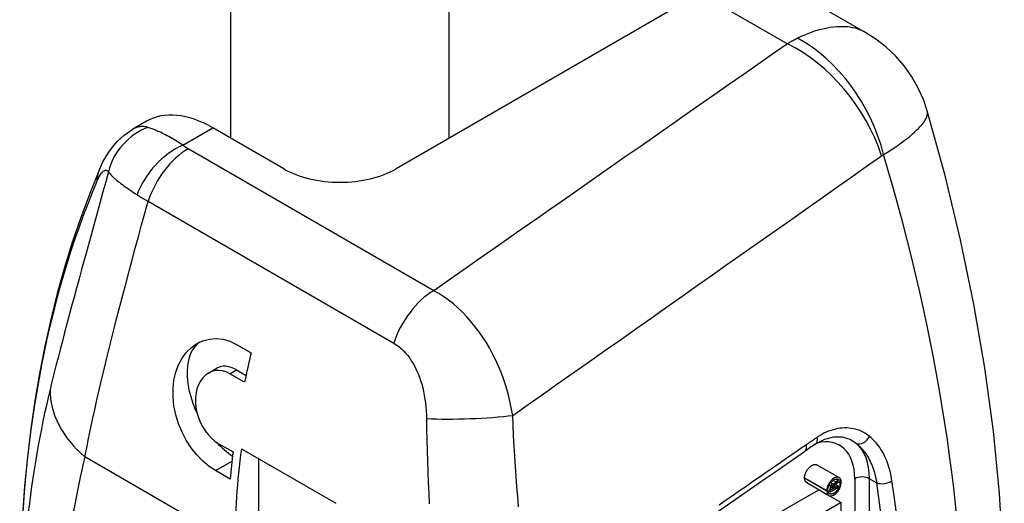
# Model space of a CAD drawing. Header units: inches. Extents: x 1.5 to 31.5, y 2.1 to 17.
# Tile 32 of 34: x 30.522 to 31.452, y 11.261 to 11.717. Entities that reach past the tile are written whole.
import ezdxf

# ---------------------------------------------------------------- set-up
doc = ezdxf.new("R2010")
doc.units = ezdxf.units.IN
doc.header["$MEASUREMENT"] = 0
doc.layers.add('Visible Edges(ANSI)', color=7, linetype='Continuous', lineweight=25)
doc.layers.add('Visible Tangent Edges(ANSI)', color=7, linetype='Continuous', lineweight=25)

msp = doc.modelspace()

# ---------------------------------------------------------------- linework, layer by layer
at = {"layer": 'Visible Edges(ANSI)'}
for p, q in [((31.16428230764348, 11.7421065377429), (30.87743080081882, 11.57649274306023)), ((31.32095124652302, 11.70491414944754), (31.24302246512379, 11.749906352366)), ((30.64182257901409, 11.62139068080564), (30.62883063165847, 11.61388977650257)), ((30.77136478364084, 11.57649274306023), (30.7043225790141, 11.61519957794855)), ((30.72665174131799, 11.4108445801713), (30.7405711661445, 11.40280819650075)), ((30.70025882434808, 11.38381395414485), (30.70845249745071, 11.3885445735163)), ((30.73436644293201, 11.37511674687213), (30.72044701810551, 11.38315313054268)), ((30.72666115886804, 11.38674086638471), (30.73571612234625, 11.38151298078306)), ((30.70958582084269, 11.31741317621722), (30.7235052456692, 11.30937679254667)), ((30.73134444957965, 11.31229548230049), (30.82042876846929, 11.26086262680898)), ((30.74754029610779, 11.30294480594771), (30.74754029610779, 11.20110040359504)), ((31.27477086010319, 11.29713152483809), (31.29564999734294, 11.28507694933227)), ((30.72082604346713, 11.28372080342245), (30.70690661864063, 11.291757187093)), ((31.26309192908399, 11.28481686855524), (31.26309192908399, 11.28484840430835)), ((31.26509601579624, 11.28036723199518), (31.285975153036, 11.26831265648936)), ((31.28714628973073, 11.27168572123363), (31.29475053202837, 11.27607603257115)), ((31.2878587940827, 11.28053187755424), (31.29040063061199, 11.27906434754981)), ((31.28826556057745, 11.27637434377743), (31.29053717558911, 11.27506282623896)), ((31.29053717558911, 11.27608795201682), (31.29053717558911, 11.27506282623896)), ((31.29093441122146, 11.27833528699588), (31.29102256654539, 11.27828439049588)), ((31.29102256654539, 11.27828439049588), (31.2909618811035, 11.27824935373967)), ((31.29475053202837, 11.27749540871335), (31.29148097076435, 11.27560772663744)), ((31.29148097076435, 11.27560772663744), (31.29148097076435, 11.27660131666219)), ((31.29236053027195, 11.27887527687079), (31.29475053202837, 11.27749540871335)), ((31.29245308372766, 11.28381341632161), (31.29475053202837, 11.28248698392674)), ((31.29475053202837, 11.28100448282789), (31.29475053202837, 11.28248698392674)), ((31.29475053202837, 11.27607603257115), (31.29475053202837, 11.27749540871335)), ((31.23652156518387, 11.25052689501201), (31.27665128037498, 11.27369579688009)), ((31.28397106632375, 11.27279382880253), (31.28397106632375, 11.27276229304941)), ((31.28502947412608, 11.273373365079), (31.28502947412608, 11.27340490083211)), ((31.28504593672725, 11.27289836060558), (31.28714628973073, 11.27168572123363)), ((31.2866010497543, 11.26803476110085), (31.29760270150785, 11.26168295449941)), ((31.29053717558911, 11.27506282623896), (31.28796200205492, 11.27357604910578)), ((31.29760270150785, 11.26168295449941), (31.25740070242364, 11.23847231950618)), ((31.29760270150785, 11.24263145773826), (31.29760270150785, 11.26168295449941))]:
    msp.add_line(p, q, dxfattribs=at)
at = {"layer": 'Visible Edges(ANSI)', "flags": 128}
for points in [[(31.37887303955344, 11.63121389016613), (31.37524365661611, 11.64182681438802), (31.37040870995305, 11.65262679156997), (31.36433734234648, 11.66331384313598), (31.35709621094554, 11.67355534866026), (31.34886273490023, 11.68304019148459), (31.3398906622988, 11.69151398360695), (31.33048614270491, 11.69882233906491), (31.3209512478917, 11.70491416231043)], [(31.36980843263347, 10.73528511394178), (31.37989879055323, 10.75871256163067), (31.38929552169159, 10.78258107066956), (31.39800512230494, 10.80687345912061), (31.40603408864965, 10.83157267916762), (31.41338886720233, 10.85666153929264), (31.42007598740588, 10.88212292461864), (31.42610207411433, 10.90794021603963), (31.43147418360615, 10.93409997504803), (31.43619853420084, 10.96058916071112), (31.44028130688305, 10.98739465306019), (31.44372863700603, 11.01450335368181), (31.44654666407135, 11.04190210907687), (31.45031901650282, 11.09751818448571), (31.45164218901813, 11.15414366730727), (31.45055718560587, 11.2116788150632), (31.44710484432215, 11.27002365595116), (31.44132413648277, 11.32907644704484), (31.43325381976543, 11.38873160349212), (31.42293287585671, 11.44888309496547), (31.41040073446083, 11.50942266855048), (31.39569977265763, 11.57023742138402), (31.37887303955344, 11.63121389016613)], [(30.59731200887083, 11.57572882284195), (30.60099969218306, 11.5835816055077), (30.60605947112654, 11.59218472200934), (30.60952556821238, 11.59697272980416), (30.61404389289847, 11.602207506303), (30.62021158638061, 11.60793956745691), (30.62883061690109, 11.61388975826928)], [(30.59731200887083, 11.57572882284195), (30.58817780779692, 11.55334673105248), (30.57963392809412, 11.53046448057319), (30.57168105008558, 11.50709601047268), (30.56431988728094, 11.48325527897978), (30.55755055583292, 11.45895593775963), (30.55137305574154, 11.43421157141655), (30.54578735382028, 11.4090357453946), (30.54079311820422, 11.38344198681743), (30.53638980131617, 11.35744381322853), (30.53257690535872, 11.33105479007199), (30.52935370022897, 11.3042884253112), (30.52671912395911, 11.27715849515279), (30.52467231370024, 11.24967870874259), (30.52321207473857, 11.22186287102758), (30.5223369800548, 11.19372506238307), (30.52204560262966, 11.16527935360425)], [(30.70690662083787, 11.29175719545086), (30.70092515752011, 11.29572152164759), (30.69497225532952, 11.30070288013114), (30.68926132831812, 11.30659572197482), (30.68399326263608, 11.31326676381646), (30.67931483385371, 11.32047897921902), (30.67535816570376, 11.32797348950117), (30.67207487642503, 11.33587418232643), (30.66946786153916, 11.34421870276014), (30.6676766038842, 11.35276346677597), (30.66680368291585, 11.36126623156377), (30.66682442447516, 11.36948667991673), (30.66768709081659, 11.3771852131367), (30.66940124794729, 11.38448721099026), (30.67197426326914, 11.39144498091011), (30.67536838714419, 11.39781690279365), (30.67951954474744, 11.40338513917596), (30.68426542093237, 11.40802880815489), (30.68942085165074, 11.41165186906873), (30.6950087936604, 11.41426816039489), (30.70110710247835, 11.41589638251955), (30.70752344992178, 11.41639830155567), (30.7140598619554, 11.41567094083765), (30.72050626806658, 11.41378086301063), (30.72665175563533, 11.41084458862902)], [(30.72044700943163, 11.38315311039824), (30.71706553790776, 11.3847810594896), (30.71353702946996, 11.38584467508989), (30.70997623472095, 11.38627713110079), (30.70649586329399, 11.38603807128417), (30.70319927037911, 11.38517922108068), (30.70018646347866, 11.38377186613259), (30.69741259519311, 11.381803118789), (30.6948641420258, 11.37926503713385), (30.69263847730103, 11.37620896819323), (30.69081971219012, 11.37270127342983), (30.68943938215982, 11.36886449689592), (30.68851605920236, 11.36483422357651), (30.68804193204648, 11.36057380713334), (30.68801225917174, 11.35602153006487), (30.68845575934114, 11.35130922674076), (30.6893868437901, 11.34656921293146), (30.69075455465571, 11.34193609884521), (30.69248929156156, 11.33754552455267), (30.6945946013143, 11.33337589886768), (30.6971004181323, 11.32936115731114), (30.69994094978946, 11.32564815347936), (30.70304189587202, 11.32237140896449), (30.70629558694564, 11.3196065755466), (30.70958583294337, 11.31741318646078)], [(31.27321449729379, 11.31661948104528), (31.2820460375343, 11.32136015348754), (31.29056301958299, 11.32359737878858), (31.29848377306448, 11.32352083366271), (31.30576527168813, 11.32127907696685)], [(31.26309193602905, 11.28484839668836), (31.26312688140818, 11.28567552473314), (31.26322951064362, 11.28651703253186), (31.26339648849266, 11.28736723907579), (31.26362447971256, 11.28822040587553), (31.26391013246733, 11.28907082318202), (31.26425016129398, 11.28991281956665), (31.26464118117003, 11.29074064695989), (31.26507990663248, 11.29154865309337), (31.2655629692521, 11.29233108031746), (31.26608703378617, 11.2930822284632), (31.26664879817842, 11.29379641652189), (31.26724492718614, 11.29446792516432), (31.26787205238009, 11.29509103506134), (31.26852687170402, 11.29566004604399), (31.2692060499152, 11.29616925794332), (31.26990635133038, 11.29661302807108), (31.2706177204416, 11.29698304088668), (31.27130584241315, 11.29726201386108), (31.27196758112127, 11.29745183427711), (31.27259980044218, 11.29755446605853), (31.27319938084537, 11.2975718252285), (31.27376316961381, 11.29750584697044), (31.27428804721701, 11.29735842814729), (31.27477086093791, 11.29713152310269)], [(31.28397106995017, 11.27276230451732), (31.28427824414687, 11.27058026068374), (31.28517983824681, 11.26895613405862), (31.28659315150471, 11.2680373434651), (31.28839024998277, 11.26790928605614), (31.29040170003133, 11.26858576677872), (31.29245353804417, 11.26998991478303), (31.2943550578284, 11.27199790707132), (31.29593164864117, 11.27443710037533), (31.29703800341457, 11.27707993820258), (31.29757598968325, 11.27968429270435), (31.29751248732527, 11.28201974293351), (31.2968523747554, 11.28387809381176), (31.29563915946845, 11.2850831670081), (31.29398307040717, 11.28552018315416), (31.29212449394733, 11.28518623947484), (31.2905866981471, 11.28444067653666), (31.28928674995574, 11.28350776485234), (31.28804136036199, 11.28232502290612), (31.28689471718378, 11.28093045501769), (31.2858923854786, 11.27937799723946), (31.28507161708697, 11.27772487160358), (31.28446425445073, 11.27603307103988), (31.28409432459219, 11.27437086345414), (31.28397106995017, 11.27279382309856)], [(31.26509601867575, 11.28036723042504), (31.26494351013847, 11.28046101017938), (31.26479609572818, 11.28056332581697), (31.26465389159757, 11.280674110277), (31.26451701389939, 11.28079327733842), (31.26438557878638, 11.28092072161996), (31.264259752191, 11.28105642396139), (31.2641396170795, 11.28120024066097), (31.2640253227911, 11.28135214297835), (31.26391698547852, 11.28151204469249), (31.26381472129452, 11.28167985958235), (31.26371867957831, 11.28185550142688), (31.26362897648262, 11.2820389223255), (31.26354571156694, 11.28223000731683), (31.26346905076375, 11.28242869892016), (31.26339907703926, 11.28263493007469), (31.26333595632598, 11.28284860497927), (31.26327977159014, 11.28306963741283), (31.26323068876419, 11.28329798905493), (31.26318880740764, 11.28353354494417), (31.26315427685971, 11.28377623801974), (31.26312718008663, 11.28402600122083), (31.26310768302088, 11.28428273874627), (31.26309588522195, 11.28454639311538), (31.26309193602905, 11.28481687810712)], [(31.28502947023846, 11.27340489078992), (31.2850951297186, 11.27441359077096), (31.28529240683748, 11.27547482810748), (31.28561678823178, 11.27656141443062), (31.28605747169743, 11.27764371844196), (31.28660227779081, 11.27869880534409), (31.28723842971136, 11.27970611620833), (31.28794750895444, 11.2806398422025), (31.28871635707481, 11.28148533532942), (31.28950486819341, 11.28220623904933), (31.2902638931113, 11.28277835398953), (31.29097680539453, 11.28321555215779), (31.29164830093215, 11.28354064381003), (31.29230590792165, 11.28377360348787), (31.29294481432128, 11.28391186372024), (31.29355902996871, 11.28395248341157), (31.29413697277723, 11.28389318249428), (31.29467047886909, 11.28373375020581), (31.2951530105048, 11.28347422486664), (31.29557522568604, 11.2831172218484), (31.295929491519, 11.28266691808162), (31.29621056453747, 11.28212657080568), (31.29641162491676, 11.28150626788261), (31.29652953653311, 11.28081684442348), (31.29656396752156, 11.28006433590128)], [(31.29656396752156, 11.28006433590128), (31.29647580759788, 11.27888267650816), (31.29621164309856, 11.27763607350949), (31.29578020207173, 11.27636704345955), (31.29519947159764, 11.2751197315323), (31.2944872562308, 11.27392585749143), (31.29367070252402, 11.27282621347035), (31.29277214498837, 11.27184685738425), (31.29188807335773, 11.27106836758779), (31.29110143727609, 11.27050887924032), (31.29044613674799, 11.27013188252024), (31.28984015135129, 11.26985654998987), (31.28924596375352, 11.26965882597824), (31.28866758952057, 11.26954045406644), (31.28810962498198, 11.26950322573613), (31.28758126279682, 11.26954832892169), (31.28708829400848, 11.26967540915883), (31.28663538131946, 11.26988393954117), (31.28622826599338, 11.27017263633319), (31.28587365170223, 11.27053816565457), (31.28557565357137, 11.27097797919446), (31.28533845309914, 11.27148908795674), (31.28516736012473, 11.27206237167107), (31.28506408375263, 11.27269186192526), (31.28502947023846, 11.27337337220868)], [(31.28754406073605, 11.27719868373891), (31.28745527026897, 11.27699383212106), (31.28737202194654, 11.27677535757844), (31.28729486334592, 11.27654315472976), (31.28722435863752, 11.2762970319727), (31.28716103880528, 11.27603681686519), (31.28710568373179, 11.27576361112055), (31.28706035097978, 11.27548825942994), (31.28702477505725, 11.27521419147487), (31.28699815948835, 11.274942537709), (31.28697974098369, 11.2746744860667), (31.28696873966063, 11.27441113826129), (31.28696437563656, 11.27415365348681), (31.28696585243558, 11.2739009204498), (31.28697235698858, 11.2736495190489), (31.28698314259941, 11.27340150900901), (31.28699742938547, 11.27315906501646), (31.28701445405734, 11.27292442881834), (31.28703346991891, 11.27269977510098), (31.2870536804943, 11.27248732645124), (31.28707435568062, 11.27228930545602), (31.28709471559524, 11.27210792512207), (31.28711401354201, 11.27194539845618), (31.28713145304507, 11.27180392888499), (31.28714628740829, 11.27168572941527)], [(31.29096188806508, 11.27824936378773), (31.29084998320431, 11.2785433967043), (31.29069893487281, 11.27879471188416), (31.29050708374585, 11.27899225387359), (31.29027532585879, 11.27912387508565), (31.29000478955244, 11.27918035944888), (31.28970679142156, 11.27915638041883), (31.28938828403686, 11.27905507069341), (31.28908270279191, 11.2789006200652), (31.28882658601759, 11.27873625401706), (31.28864820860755, 11.27860424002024), (31.28854899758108, 11.27852410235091), (31.28845723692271, 11.27844489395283), (31.28836693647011, 11.27836164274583), (31.28827829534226, 11.27827423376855), (31.28819146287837, 11.27818252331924), (31.28810660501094, 11.27808639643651), (31.28802388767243, 11.27798571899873), (31.28794395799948, 11.27788097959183), (31.2878678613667, 11.27777356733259), (31.28779563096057, 11.27766357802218), (31.28772720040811, 11.27755104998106), (31.28766248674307, 11.27743603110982), (31.28760145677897, 11.2773185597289), (31.28754406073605, 11.27719868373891)], [(31.28796199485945, 11.27357604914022), (31.28793600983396, 11.27383300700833), (31.2879194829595, 11.27408383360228), (31.28790907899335, 11.2743883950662), (31.28791450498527, 11.27483970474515), (31.28796411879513, 11.27534292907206), (31.28807750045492, 11.27586635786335), (31.28827554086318, 11.27639564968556), (31.28856904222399, 11.27688837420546), (31.28894074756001, 11.27728810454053), (31.28928792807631, 11.27752650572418), (31.2894818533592, 11.27761455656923), (31.28964677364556, 11.27766047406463), (31.2898037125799, 11.27767262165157), (31.28994706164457, 11.27764877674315), (31.29007340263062, 11.27759051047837), (31.29018286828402, 11.27750060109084), (31.29027434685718, 11.2773845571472), (31.29034903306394, 11.27724751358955), (31.29040856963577, 11.27709434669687), (31.29045576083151, 11.27692449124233), (31.29049188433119, 11.27673743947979), (31.29051727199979, 11.27653468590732), (31.29053225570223, 11.27631768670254), (31.29053716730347, 11.27608795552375)], [(31.29286969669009, 11.28084119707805), (31.29276973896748, 11.28076610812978), (31.29266953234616, 11.28068834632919), (31.29256939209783, 11.28060795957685), (31.29246965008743, 11.28052494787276), (31.29237057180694, 11.28043933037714), (31.29227248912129, 11.28035114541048), (31.29217568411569, 11.28026036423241), (31.29208042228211, 11.28016698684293), (31.29198625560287, 11.28007021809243), (31.29189338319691, 11.27996982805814), (31.29180231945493, 11.27986588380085), (31.29171356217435, 11.27975844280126), (31.29162760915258, 11.27964752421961), (31.29154495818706, 11.27953320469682), (31.29146633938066, 11.27941586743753), (31.2913923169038, 11.27929576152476), (31.29132332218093, 11.27917300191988), (31.29125978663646, 11.27904760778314), (31.29120214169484, 11.27891967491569), (31.2911513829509, 11.27879088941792), (31.29110817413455, 11.27866289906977), (31.29107238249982, 11.27853578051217), (31.29104389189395, 11.27840960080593), (31.29102256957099, 11.2782843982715)], [(31.29148097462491, 11.27660132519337), (31.29148275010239, 11.27673788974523), (31.2914881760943, 11.27687090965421), (31.29149731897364, 11.27700049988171), (31.29151031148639, 11.27712685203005), (31.29152723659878, 11.27725012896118), (31.29154821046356, 11.27737051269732), (31.29157331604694, 11.27748816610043), (31.29160305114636, 11.27760460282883), (31.29163806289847, 11.27772105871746), (31.29167873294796, 11.2778374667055), (31.29172544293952, 11.2779537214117), (31.29177859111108, 11.27806980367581), (31.29183738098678, 11.27818347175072), (31.29190096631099, 11.27829341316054), (31.2919691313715, 11.27839982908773), (31.29204169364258, 11.27850295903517), (31.2921184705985, 11.27860302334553), (31.29219984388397, 11.27870095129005), (31.2922867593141, 11.2787979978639), (31.29237934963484, 11.27889435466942), (31.29247773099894, 11.27899020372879), (31.29258206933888, 11.2790857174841), (31.29269246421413, 11.27918104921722), (31.29280906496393, 11.27927638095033)], [(31.29280906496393, 11.27927638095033), (31.29287200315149, 11.27932427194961), (31.29294061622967, 11.27937676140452), (31.29301432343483, 11.27943347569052), (31.29309252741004, 11.27949403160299), (31.29317469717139, 11.27955814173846), (31.29326025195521, 11.27962539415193), (31.29334861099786, 11.27969547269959), (31.29343922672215, 11.27976800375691), (31.2935315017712, 11.27984264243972), (31.29362488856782, 11.27991903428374), (31.29371880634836, 11.27999682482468), (31.29381270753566, 11.28007567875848), (31.29390599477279, 11.28015519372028), (31.29399810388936, 11.28023506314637), (31.29408848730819, 11.28031493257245), (31.29417654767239, 11.2803944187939), (31.29426173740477, 11.28047318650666), (31.29434347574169, 11.28055088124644), (31.29442119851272, 11.28062713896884), (31.29449434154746, 11.28070163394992), (31.29456293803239, 11.28077467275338), (31.29463020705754, 11.28085041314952), (31.29469389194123, 11.28092778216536), (31.29475052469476, 11.28100447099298)], [(31.29475052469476, 11.28248697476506), (31.29470917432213, 11.2824394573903), (31.29466478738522, 11.28238966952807), (31.29461696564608, 11.28233736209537), (31.29456531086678, 11.28228232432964), (31.29450940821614, 11.28222433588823), (31.29444889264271, 11.2821632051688), (31.29438333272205, 11.28209864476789), (31.29431234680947, 11.28203049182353), (31.29423552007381, 11.28195848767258), (31.29415248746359, 11.28188245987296), (31.29406552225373, 11.28180456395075), (31.29397659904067, 11.28172655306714), (31.29388601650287, 11.281648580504), (31.29379407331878, 11.28157078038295), (31.29370111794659, 11.28149337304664), (31.29360741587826, 11.28141647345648), (31.29351333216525, 11.28134031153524), (31.29341914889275, 11.28126501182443), (31.29332518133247, 11.28119075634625), (31.29323176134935, 11.28111773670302), (31.2931391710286, 11.28104607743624), (31.29304777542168, 11.2809760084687), (31.29295784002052, 11.28090764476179), (31.29286969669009, 11.28084119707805)]]:
    msp.add_lwpolyline(points, dxfattribs=at)
at = {"layer": 'Visible Edges(ANSI)'}
for centre, major_axis, ratio, start_param, end_param in [((30.7043225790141, 11.51313750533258), (-0.0624999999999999, 0.1082531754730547), 0.5773502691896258, 5.497787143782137, 6.283185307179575), ((30.82439779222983, 11.60711136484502), (0.075, 4.5e-15), 0.577350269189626, 3.926990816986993, 5.497787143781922), ((30.72666115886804, 11.35700624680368), (-0.0329724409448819, 0.0571099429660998), 0.5773502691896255, 0.0556810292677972, 1.437187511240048), ((31.17775926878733, 11.4920802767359), (-0.3248800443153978, -0.5627087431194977), 0.577350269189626, 5.18521941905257, 5.232631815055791), ((30.72666115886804, 11.35700624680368), (-0.0182086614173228, 0.031538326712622), 0.5773502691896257, 5.497787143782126, 6.28318530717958), ((30.72666115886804, 11.35700624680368), (0.0329724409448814, -0.057109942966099), 0.5773502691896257, 5.088377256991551, 5.419897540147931), ((31.72845582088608, 9.14582586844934), (0.4960281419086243, 2.398173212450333), 0.648964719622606, 0.5909751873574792, 0.5974815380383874), ((31.17775926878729, 11.49208027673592), (-0.3248800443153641, -0.5627087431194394), 0.577350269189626, 5.347254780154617, 5.393075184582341), ((31.1847189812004, 11.48806208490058), (0.3248800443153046, 0.5627087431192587), 0.577350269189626, 2.193393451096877, 2.356194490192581), ((-2325.943319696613, 1149.331852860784), (3070.400936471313, -2.418901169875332), 0.577789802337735, 5.588059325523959, 5.588118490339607)]:
    msp.add_ellipse(centre, major_axis=major_axis, ratio=ratio, start_param=start_param, end_param=end_param, dxfattribs=at)
at = {"layer": 'Visible Tangent Edges(ANSI)'}
for p, q in [((30.72116020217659, 14.2419458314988), (30.72116020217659, 11.60547837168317)), ((30.92763538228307, 11.60547837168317), (30.92763538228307, 14.24194583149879)), ((31.16428230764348, 11.7421065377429), (31.24681036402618, 11.694458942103)), ((30.67593655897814, 11.59881090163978), (30.7043225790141, 11.61519957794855)), ((30.91295531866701, 11.46150341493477), (30.6810624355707, 11.59538683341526)), ((30.64326095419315, 11.54583127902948), (30.87515383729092, 11.41194786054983)), ((30.72044701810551, 11.38315313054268), (30.72666115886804, 11.38674086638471)), ((30.72526921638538, 11.22279863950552), (30.58361402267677, 11.3045833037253)), ((30.70690661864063, 11.291757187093), (30.72250401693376, 11.30076234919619)), ((31.26309192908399, 11.28484840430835), (31.28397106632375, 11.27279382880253)), ((31.26309192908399, 11.28481686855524), (31.28397106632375, 11.27276229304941)), ((31.28621228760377, 11.27796757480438), (31.28754405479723, 11.27719867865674)), ((31.28875854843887, 11.2771148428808), (31.29053717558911, 11.27608795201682)), ((31.28992832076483, 11.28253939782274), (31.29286969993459, 11.28084119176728)), ((31.29475053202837, 11.28111133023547), (31.296563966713, 11.28006434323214)), ((31.3104362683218, 11.28403266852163), (31.3104362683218, 10.86614071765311)), ((31.3243556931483, 10.86614071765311), (31.3243556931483, 11.28403266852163)), ((31.3243556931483, 11.28403266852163), (31.33118265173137, 11.28009112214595))]:
    msp.add_line(p, q, dxfattribs=at)
at = {"layer": 'Visible Tangent Edges(ANSI)', "flags": 128}
for points in [[(31.32097232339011, 11.70489931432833), (31.31907345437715, 11.70592941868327), (31.31709720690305, 11.70686498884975), (31.31504353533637, 11.70770376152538), (31.3129123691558, 11.70844355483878), (31.31070346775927, 11.70908190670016), (31.30841420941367, 11.7096124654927), (31.30604586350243, 11.71003272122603), (31.30360119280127, 11.7103420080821), (31.30108296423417, 11.71053967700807), (31.29849394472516, 11.7106250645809), (31.29583688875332, 11.7105974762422), (31.29311456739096, 11.71045633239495), (31.2903297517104, 11.71020089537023), (31.28748519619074, 11.70983051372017), (31.28458366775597, 11.70934460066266), (31.28162793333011, 11.70874242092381), (31.27862075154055, 11.70802335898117), (31.27556489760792, 11.70718676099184), (31.27246312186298, 11.70623192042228), (31.26931819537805, 11.70515822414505), (31.26613288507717, 11.70396497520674), (31.26290995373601, 11.70265155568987), (31.25965215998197, 11.70121730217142), (31.25636228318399, 11.69966152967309)], [(31.2468103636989, 11.69445893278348), (31.23290409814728, 11.68475037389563), (31.21899743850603, 11.67504199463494), (31.20509038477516, 11.66533380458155), (31.19118294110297, 11.65562580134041), (31.17727511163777, 11.6459179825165), (31.16336691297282, 11.63621035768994), (31.14945831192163, 11.6265029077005), (31.13554933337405, 11.61679563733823), (31.12163997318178, 11.60708854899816), (31.10773023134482, 11.59738164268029), (31.09382013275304, 11.58767492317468), (31.07990964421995, 11.5779683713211), (31.06599877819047, 11.56826199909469), (31.05208754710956, 11.55855579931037), (31.03817597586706, 11.54884979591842), (31.02426399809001, 11.53914395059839), (31.01035166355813, 11.52943827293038), (30.99643898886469, 11.51973279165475), (30.98252592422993, 11.51002745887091), (30.96861252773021, 11.50032231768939), (30.95469874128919, 11.49061732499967), (30.94078463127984, 11.48091251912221), (30.92687015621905, 11.47120788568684), (30.91295533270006, 11.46150341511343)], [(31.25636228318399, 11.69966152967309), (31.25596342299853, 11.6994654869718), (31.25556457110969, 11.69926760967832), (31.25516573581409, 11.69906787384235), (31.25476692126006, 11.6988663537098), (31.25436814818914, 11.69866298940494), (31.25396941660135, 11.69845777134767), (31.25357074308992, 11.69825075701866), (31.25317212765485, 11.69804194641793), (31.2527735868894, 11.69783130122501), (31.25237512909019, 11.69761887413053), (31.25197675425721, 11.6974046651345), (31.25157848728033, 11.69718864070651), (31.25118032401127, 11.69697085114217), (31.25078228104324, 11.69675125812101), (31.25038436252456, 11.69652990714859), (31.24998658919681, 11.69630680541), (31.24958895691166, 11.69608191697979), (31.24919147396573, 11.69585528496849), (31.24879416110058, 11.69562687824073), (31.24839701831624, 11.69539674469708), (31.24800006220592, 11.69516488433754), (31.24760329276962, 11.69493130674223), (31.24720672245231, 11.69469597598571), (31.2468103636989, 11.69445893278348)], [(31.33769743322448, 11.58997761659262), (31.3413346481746, 11.59224689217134), (31.34481656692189, 11.59448543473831), (31.34814117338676, 11.59669070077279), (31.35130650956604, 11.59886014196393), (31.35431058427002, 11.60099128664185), (31.35715138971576, 11.60308155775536), (31.35982697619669, 11.60512848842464), (31.36233533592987, 11.60712952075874), (31.36467449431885, 11.60908216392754), (31.36684246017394, 11.61098386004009), (31.36883725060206, 11.61283211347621), (31.37065688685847, 11.61462440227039), (31.37229937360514, 11.61635823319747), (31.3737627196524, 11.61803101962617), (31.37504496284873, 11.61964032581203), (31.37614410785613, 11.62118353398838), (31.37706392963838, 11.62266068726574), (31.37781243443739, 11.62407387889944), (31.3783924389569, 11.62542347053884), (31.37880677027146, 11.62670966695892), (31.37905822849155, 11.62793275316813), (31.3791496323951, 11.62909296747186), (31.37908380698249, 11.63019055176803), (31.37886356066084, 11.63122582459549)], [(30.6431111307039, 11.61558036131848), (30.6425252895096, 11.61574757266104), (30.64193773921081, 11.61589603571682), (30.64134857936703, 11.61602553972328), (30.64075797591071, 11.61613575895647), (30.64016599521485, 11.61622646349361), (30.63957278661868, 11.61629737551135), (30.63897851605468, 11.6163482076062), (30.63838329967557, 11.61637877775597), (30.63778725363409, 11.6163887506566), (30.63719049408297, 11.61637786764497), (30.63659315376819, 11.61634589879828), (30.63599539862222, 11.61629255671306), (30.63539729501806, 11.61621757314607), (30.63479904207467, 11.616120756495), (30.63420072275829, 11.61600175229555), (30.63360248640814, 11.61586035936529), (30.63300443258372, 11.61569625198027), (30.6324067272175, 11.61550921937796), (30.6318094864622, 11.61529900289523), (30.63121272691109, 11.61506520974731), (30.63061661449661, 11.6148075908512), (30.63002129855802, 11.61452598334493), (30.62942696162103, 11.6142202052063), (30.62883380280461, 11.61389010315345)], [(30.67593657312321, 11.59881089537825), (30.67421085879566, 11.59996055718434), (30.67250462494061, 11.60107199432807), (30.67081974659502, 11.60214462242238), (30.66915826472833, 11.60317791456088), (30.66752210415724, 11.60417133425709), (30.66591325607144, 11.60512442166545), (30.66433364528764, 11.60603656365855), (30.66278526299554, 11.60690726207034), (30.66127018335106, 11.60773600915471), (30.65979024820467, 11.60852289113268), (30.65834598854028, 11.60926875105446), (30.65693791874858, 11.60997436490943), (30.655566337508, 11.61064055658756), (30.65423170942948, 11.61126813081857), (30.65293443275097, 11.61185785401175), (30.65167492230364, 11.61241059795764), (30.65045414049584, 11.61292695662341), (30.64927407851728, 11.61340723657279), (30.64813593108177, 11.61385224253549), (30.64704077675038, 11.61426280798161), (30.64598977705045, 11.61463983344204), (30.64498399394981, 11.61498427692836), (30.64402417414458, 11.61529735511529), (30.6431111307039, 11.61558036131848)], [(30.68106244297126, 11.59538683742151), (30.68083216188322, 11.59552059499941), (30.68060324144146, 11.59565517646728), (30.68037573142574, 11.59579059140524), (30.68014958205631, 11.59592683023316), (30.67992487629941, 11.59606388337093), (30.67970154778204, 11.59620171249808), (30.6794796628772, 11.59634035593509), (30.67925920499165, 11.59647978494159), (30.67904019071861, 11.59661998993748), (30.67882266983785, 11.59676098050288), (30.67860662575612, 11.59690272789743), (30.67839202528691, 11.5970452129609), (30.67817896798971, 11.59718845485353), (30.67796737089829, 11.59733242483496), (30.67775731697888, 11.59747715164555), (30.677548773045, 11.59762257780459), (30.67734177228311, 11.59776872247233), (30.6771362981, 11.59791555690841), (30.67693240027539, 11.59806309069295), (30.67673007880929, 11.59821132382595), (30.67652931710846, 11.59836022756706), (30.67633013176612, 11.59850979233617), (30.67613253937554, 11.59866000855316), (30.67593657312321, 11.59881089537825)], [(30.98749483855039, 11.34378276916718), (31.00201517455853, 11.3539886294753), (31.01653507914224, 11.36419485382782), (31.03105450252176, 11.37440154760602), (31.04557346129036, 11.38460858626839), (31.06009190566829, 11.39481603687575), (31.07460990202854, 11.40502389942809), (31.08912741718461, 11.41523219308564), (31.10364443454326, 11.4254408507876), (31.11816093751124, 11.43564992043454), (31.13267699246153, 11.44585944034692), (31.14719253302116, 11.45606937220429), (31.16170755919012, 11.46627967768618), (31.17622212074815, 11.47649044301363), (31.19073615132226, 11.48670162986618), (31.20524968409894, 11.49691319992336), (31.21976270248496, 11.50712523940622), (31.23427522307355, 11.51733770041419), (31.24878721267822, 11.52755056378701), (31.26329870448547, 11.53776386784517), (31.2778096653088, 11.54797763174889), (31.29232010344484, 11.55819181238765), (31.30683001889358, 11.5684064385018), (31.32133941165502, 11.57862148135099), (31.33584826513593, 11.58883701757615)], [(31.33584826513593, 11.58883701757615), (31.3359236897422, 11.58888984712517), (31.33599927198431, 11.58894222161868), (31.33607500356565, 11.58899414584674), (31.33615089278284, 11.5890456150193), (31.33622692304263, 11.58909662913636), (31.33630309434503, 11.58914718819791), (31.33637941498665, 11.5891972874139), (31.33645587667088, 11.58924693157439), (31.33653249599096, 11.58929611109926), (31.3366092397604, 11.58934483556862), (31.33668612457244, 11.58939308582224), (31.33676315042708, 11.58944088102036), (31.33684030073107, 11.5894881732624), (31.33691760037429, 11.58953503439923), (31.33699501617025, 11.58958142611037), (31.33707257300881, 11.5896273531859), (31.3371502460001, 11.58967281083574), (31.33722805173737, 11.58971775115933), (31.337305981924, 11.58976226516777), (31.33738403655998, 11.58980626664), (31.33746220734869, 11.5898498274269), (31.33754050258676, 11.58989291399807), (31.33761891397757, 11.58993548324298), (31.33769743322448, 11.58997761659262)], [(30.60585334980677, 11.57377539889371), (30.60327139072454, 11.56423290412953), (30.60069031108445, 11.55474722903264), (30.59811367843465, 11.5453224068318), (30.59554511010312, 11.53596259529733), (30.59298809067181, 11.52667176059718), (30.59044618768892, 11.51745405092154), (30.5879229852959, 11.50831352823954), (30.58542201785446, 11.49925420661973), (30.58294683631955, 11.49028020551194), (30.58050104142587, 11.48139561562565), (30.57808828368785, 11.47260538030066), (30.57571116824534, 11.46391270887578), (30.57337183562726, 11.45532004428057), (30.57107259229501, 11.44682996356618), (30.56881556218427, 11.4384449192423), (30.56660301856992, 11.43016739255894), (30.56443710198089, 11.42199994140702), (30.56232011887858, 11.41394502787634), (30.56025409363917, 11.40600512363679), (30.55824025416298, 11.39818206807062), (30.5562796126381, 11.39047769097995), (30.55437329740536, 11.38289388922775), (30.55252242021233, 11.3754325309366), (30.55072797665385, 11.36809545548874)], [(30.59464889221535, 11.56390966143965), (30.59520458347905, 11.56517970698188), (30.59575982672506, 11.56638072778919), (30.59631316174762, 11.56750935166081), (30.5968630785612, 11.56856208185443), (30.59740815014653, 11.56953694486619), (30.59794688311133, 11.57043261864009), (30.59847791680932, 11.57124793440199), (30.59899984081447, 11.57198167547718), (30.59951240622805, 11.57263482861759), (30.6000154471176, 11.57320913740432), (30.60050848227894, 11.57370587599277), (30.60099114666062, 11.57412640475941), (30.60146290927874, 11.57447194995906), (30.60192338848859, 11.57474380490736), (30.60237210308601, 11.5749432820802), (30.6028086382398, 11.57507169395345), (30.6032330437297, 11.57513111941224), (30.60364513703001, 11.57512350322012), (30.60404488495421, 11.57505066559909), (30.6044320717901, 11.57491457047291), (30.60480666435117, 11.57471711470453), (30.60516849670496, 11.57446015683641), (30.60551741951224, 11.57414562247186), (30.60585334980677, 11.57377539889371)], [(30.60585334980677, 11.57377539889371), (30.60629517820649, 11.57309855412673), (30.60680168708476, 11.57240298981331), (30.60737256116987, 11.57168827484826), (30.60800740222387, 11.57095410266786), (30.60870559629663, 11.57020032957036), (30.60946624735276, 11.56942674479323), (30.6102885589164, 11.56863327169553), (30.61117170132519, 11.56781981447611), (30.61211396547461, 11.56698674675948), (30.61311450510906, 11.56613390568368), (30.61417283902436, 11.56526084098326), (30.61528858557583, 11.56436700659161), (30.61646132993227, 11.56345191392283), (30.61769064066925, 11.56251508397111), (30.61897610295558, 11.56155602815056), (30.62031720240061, 11.56057431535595), (30.62171246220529, 11.55957045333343), (30.62315984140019, 11.55854516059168), (30.62465731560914, 11.55749914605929), (30.62620286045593, 11.55643308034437), (30.62779446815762, 11.5553476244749), (30.62943008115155, 11.5542435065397), (30.63110772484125, 11.553121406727), (30.63282534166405, 11.55198197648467)], [(30.58361403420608, 11.30458331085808), (30.58530681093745, 11.31318926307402), (30.58707943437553, 11.32194064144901), (30.58893095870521, 11.33083532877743), (30.5908606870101, 11.33987129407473), (30.59286777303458, 11.34904640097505), (30.59495151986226, 11.35835867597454), (30.59711104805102, 11.3678060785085), (30.5993444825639, 11.37738566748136), (30.6016499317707, 11.38709462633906), (30.60402537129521, 11.39692990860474), (30.60646890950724, 11.40688865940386), (30.60897850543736, 11.41696784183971), (30.61155225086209, 11.4271645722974), (30.6141882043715, 11.43747594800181), (30.61688409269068, 11.44789826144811), (30.61963638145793, 11.4584255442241), (30.62244155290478, 11.46905277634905), (30.62529603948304, 11.47977511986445), (30.62819632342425, 11.49058763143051), (30.63113885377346, 11.50148542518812), (30.63412012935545, 11.51246354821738), (30.63713656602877, 11.52351717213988), (30.64018471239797, 11.5346413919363), (30.64326093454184, 11.54583129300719)], [(30.63282534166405, 11.55198197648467), (30.63322719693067, 11.55171766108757), (30.63363205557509, 11.55145394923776), (30.63403990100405, 11.55119085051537), (30.63445073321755, 11.55092832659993), (30.63486450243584, 11.55066644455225), (30.63528124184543, 11.55040518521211), (30.63570086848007, 11.55014459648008), (30.63612341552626, 11.54988469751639), (30.63654883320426, 11.54962547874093), (30.63697708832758, 11.54936699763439), (30.63740819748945, 11.5491092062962), (30.6378421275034, 11.54885216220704), (30.63827886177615, 11.54859587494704), (30.63871836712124, 11.54834036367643), (30.6391605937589, 11.54808561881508), (30.63960560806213, 11.5478317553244), (30.6400532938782, 11.54757864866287), (30.64050366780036, 11.54732640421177), (30.64095669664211, 11.54707500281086), (30.64141236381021, 11.54682445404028), (30.6418706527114, 11.54657476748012), (30.64233154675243, 11.54632602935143), (30.64279497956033, 11.54607820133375), (30.64326093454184, 11.54583129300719)], [(30.98749483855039, 11.34378276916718), (30.98646929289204, 11.34974670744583), (30.98524205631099, 11.35571400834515), (30.98381541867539, 11.36167158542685), (30.98219158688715, 11.36760640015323), (30.98037283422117, 11.37350541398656), (30.9783614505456, 11.37935561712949), (30.97615962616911, 11.38514398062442), (30.97376963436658, 11.39085742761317), (30.97119257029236, 11.39648486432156), (30.96842425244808, 11.40202391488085), (30.96546934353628, 11.40745993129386), (30.96233410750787, 11.41277565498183), (30.95902478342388, 11.41795399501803), (30.95554762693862, 11.42297781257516), (30.95190885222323, 11.42782991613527), (30.94811471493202, 11.43249316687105), (30.94416922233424, 11.43695486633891), (30.9400749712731, 11.44120849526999), (30.93583996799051, 11.4452397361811), (30.9314723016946, 11.44903399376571), (30.92698009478, 11.45257673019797), (30.92238051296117, 11.45584772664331), (30.91769884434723, 11.45882770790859), (30.91295533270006, 11.46150341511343)], [(30.87515382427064, 11.41194787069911), (30.87754417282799, 11.41045119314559), (30.87987128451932, 11.40875899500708), (30.88212525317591, 11.40687891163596), (30.88429396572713, 11.40482219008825), (30.88636998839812, 11.4026009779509), (30.8883504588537, 11.40022440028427), (30.89023252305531, 11.39770150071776), (30.89201344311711, 11.39504121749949), (30.89369274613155, 11.3922477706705), (30.895269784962, 11.38932927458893), (30.89674315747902, 11.38629661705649), (30.89811138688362, 11.38316057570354), (30.89937307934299, 11.37993211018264), (30.90052669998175, 11.37662191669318), (30.90157086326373, 11.37324095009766), (30.90250480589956, 11.36979857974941), (30.90333151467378, 11.36629672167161), (30.9040518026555, 11.36274257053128), (30.90466588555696, 11.35914447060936), (30.90517409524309, 11.35551077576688), (30.90557663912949, 11.35184975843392), (30.90587377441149, 11.34816977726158), (30.9060658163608, 11.34447919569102), (30.90615298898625, 11.34078631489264)], [(30.9930636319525, 11.25760972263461), (30.99225884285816, 11.26708358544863), (30.99150013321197, 11.2765926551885), (30.99078786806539, 11.28613131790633), (30.99012214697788, 11.29569587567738), (30.9895030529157, 11.30528279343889), (30.98893073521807, 11.3148885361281), (30.98840519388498, 11.32450946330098), (30.98792652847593, 11.33414206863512), (30.98749483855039, 11.34378276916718)], [(30.90615298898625, 11.34078631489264), (30.90627616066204, 11.33069175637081), (30.90645525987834, 11.3206058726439), (30.90669037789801, 11.31053232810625), (30.90698169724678, 11.30047488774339), (30.90732927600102, 11.2904373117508), (30.90773318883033, 11.28042331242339), (30.90819351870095, 11.27043663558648), (30.90871028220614, 11.26048106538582)], [(31.32431131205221, 11.32405112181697), (31.32256961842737, 11.32534777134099), (31.32077509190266, 11.326532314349), (31.31893169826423, 11.32760372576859), (31.31704338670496, 11.32856095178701), (31.315114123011, 11.32940298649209), (31.31314785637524, 11.33012877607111), (31.31114855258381, 11.33073731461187), (31.30912011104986, 11.33122755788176), (31.30706624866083, 11.33159877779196), (31.30498852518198, 11.33185214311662), (31.30288947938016, 11.33198804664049), (31.30077196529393, 11.33200652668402), (31.29863877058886, 11.33190764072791), (31.29649271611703, 11.3316914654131), (31.29433663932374, 11.33135802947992), (31.2921733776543, 11.33090743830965), (31.29000503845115, 11.33033935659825), (31.28783396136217, 11.32965369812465), (31.28566479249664, 11.32885151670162), (31.28350217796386, 11.32793392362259), (31.28135078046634, 11.32690200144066), (31.27921527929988, 11.32575737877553), (31.27710000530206, 11.32450249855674), (31.27500920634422, 11.32313988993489)], [(31.27500920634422, 11.32313988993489), (31.27458158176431, 11.32284835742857), (31.27415399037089, 11.32255665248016), (31.27372643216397, 11.3222647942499), (31.2732989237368, 11.3219727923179), (31.27287141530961, 11.32168061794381), (31.27244397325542, 11.32138827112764), (31.27201654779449, 11.32109578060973), (31.27158915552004, 11.32080311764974), (31.27116179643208, 11.32051030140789), (31.27073447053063, 11.32021733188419), (31.27030717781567, 11.3199241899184), (31.2698799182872, 11.31963089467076), (31.26945270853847, 11.31933743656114), (31.26902551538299, 11.31904379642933), (31.26859835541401, 11.31875002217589), (31.26817121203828, 11.31845606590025), (31.26774413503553, 11.31816195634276), (31.26731709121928, 11.31786767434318), (31.26689006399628, 11.31757324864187), (31.26646308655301, 11.31727864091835), (31.266036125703, 11.31698387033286), (31.26560921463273, 11.3166889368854), (31.26518233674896, 11.31639385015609), (31.26475549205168, 11.31609859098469)], [(31.34556975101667, 11.28195745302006), (31.34521613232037, 11.28420873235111), (31.34481095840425, 11.28643313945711), (31.34435497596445, 11.28862817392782), (31.34384893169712, 11.29079120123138), (31.34329353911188, 11.29291972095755), (31.34268959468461, 11.29501116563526), (31.34203777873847, 11.29706297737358), (31.34133888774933, 11.29907258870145), (31.34059365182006, 11.30103745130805), (31.33980283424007, 11.30295499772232), (31.33896713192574, 11.30482269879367), (31.33808734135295, 11.30663794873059), (31.33716407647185, 11.30839851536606), (31.33619639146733, 11.31010697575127), (31.33518483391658, 11.31176335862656), (31.33413064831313, 11.31336602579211), (31.33303504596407, 11.31491324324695), (31.33189930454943, 11.31640337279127), (31.33072465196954, 11.31783472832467), (31.32951234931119, 11.31920564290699), (31.3282635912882, 11.32051439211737), (31.32697968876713, 11.32175935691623), (31.32566185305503, 11.32293884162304), (31.32431131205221, 11.32405112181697)], [(31.26475549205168, 11.31609859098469), (31.25990546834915, 11.31274262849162), (31.25505546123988, 11.30938667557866), (31.25020540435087, 11.30603073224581), (31.2453553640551, 11.30267479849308), (31.24050529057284, 11.29931886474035), (31.23565520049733, 11.29596294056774), (31.23080511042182, 11.29260703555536), (31.22595500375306, 11.2892511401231), (31.22110488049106, 11.28589523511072), (31.21625472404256, 11.28253933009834), (31.21140458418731, 11.27918347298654), (31.20655439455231, 11.27582758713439), (31.20170422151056, 11.27247174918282), (31.19685401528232, 11.26911587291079), (31.19200379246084, 11.2657600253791), (31.18715358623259, 11.26240418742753), (31.18230333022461, 11.25904835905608)], [(31.3057691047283, 11.3212729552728), (31.30602498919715, 11.32114941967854), (31.30627974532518, 11.32102341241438), (31.30653338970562, 11.32089494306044), (31.30678587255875, 11.32076404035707), (31.30703721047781, 11.32063065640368), (31.30728738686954, 11.32049485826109), (31.30753636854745, 11.32035658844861), (31.3077841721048, 11.32021591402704), (31.30803076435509, 11.32007279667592), (31.3082761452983, 11.31992725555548), (31.30852029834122, 11.31977928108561), (31.30876322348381, 11.31962891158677), (31.30900487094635, 11.31947611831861), (31.30924527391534, 11.31932092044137), (31.30948438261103, 11.31916332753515), (31.30972221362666, 11.31900333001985), (31.30995875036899, 11.31884093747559), (31.31019395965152, 11.31867614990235), (31.31042784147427, 11.3185090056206), (31.31066039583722, 11.31833944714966), (31.31089158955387, 11.3181675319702), (31.31112142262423, 11.31799324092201), (31.31134986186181, 11.31781659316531), (31.31157692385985, 11.31763757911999)], [(31.31157692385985, 11.31763757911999), (31.3127992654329, 11.31664604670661), (31.31399349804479, 11.31559448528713), (31.31515846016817, 11.31448444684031), (31.31629304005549, 11.31331737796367), (31.31739605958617, 11.31209480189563), (31.31846639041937, 11.31081825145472), (31.31950288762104, 11.30948917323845), (31.32050438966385, 11.30810913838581), (31.32146973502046, 11.30667960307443), (31.32239781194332, 11.30520209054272), (31.32328744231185, 11.30367812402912), (31.32413814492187, 11.30210761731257), (31.32495081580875, 11.30048830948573), (31.32572480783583, 11.29882222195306), (31.32645942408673, 11.29711165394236), (31.32715396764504, 11.29535886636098), (31.32780774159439, 11.29356615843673), (31.32842001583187, 11.29173579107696), (31.3289900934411, 11.28987010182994), (31.32951726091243, 11.28797130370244), (31.33000078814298, 11.28604173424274), (31.33044001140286, 11.28408367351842), (31.33083420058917, 11.28209936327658), (31.33118264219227, 11.28009111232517)]]:
    msp.add_lwpolyline(points, dxfattribs=at)
at = {"layer": 'Visible Tangent Edges(ANSI)'}
for centre, major_axis, ratio, start_param, end_param in [((31.24681036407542, 11.59239686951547), (0.0715561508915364, -0.1024925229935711), 0.629217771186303, 1.12507547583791, 2.304302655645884), ((31.24865872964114, 11.59354017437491), (0.0595395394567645, -0.1099092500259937), 0.6579658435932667, 1.197867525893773, 2.3704622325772), ((30.66250098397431, 11.5616806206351), (0.0471257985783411, 0.0355902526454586), 0.9671998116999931, 1.278616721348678, 2.267948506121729), ((30.67593655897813, 11.5505925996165), (0.0361644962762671, 0.0466865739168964), 0.6546616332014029, 0.8691329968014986, 2.013575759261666), ((30.6810624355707, 11.54716853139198), (0.029527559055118, 0.051143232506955), 0.5773502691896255, 0.7853981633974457, 1.917354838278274), ((30.40404204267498, 11.68192776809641), (0.714714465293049, -1.237921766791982), 0.5773502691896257, 0.3922751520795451, 1.17852117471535), ((30.65164018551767, 11.55257815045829), (-0.054328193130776, 0.0231506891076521), 0.7490535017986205, 0, 0.272772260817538), ((31.56079361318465, 10.56555791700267), (-0.7345057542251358, 1.272201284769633), 0.5773502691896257, 0.4093004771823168, 0.7853981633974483), ((30.91295531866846, 11.41328511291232), (0.029527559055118, 0.0511432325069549), 0.577350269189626, 0.7853981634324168, 1.917354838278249), ((31.51396921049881, 10.53852383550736), (0.7013959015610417, -1.214853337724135), 0.5773502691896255, 3.685925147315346, 3.926990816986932), ((30.66713057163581, 11.35280160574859), (-0.1147769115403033, 0.0278619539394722), 0.6984909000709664, 0.1532913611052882, 0.938689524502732), ((30.94520158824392, 11.34624459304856), (0.0590218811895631, 0.0019810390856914), 0.0938699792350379, 3.986298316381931, 5.508103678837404), ((31.26767222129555, 11.32475325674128), (0.0055422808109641, -0.0081337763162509), 0.629695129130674, 4.159e-13, 0.9821767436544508), ((31.26171828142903, 11.25590532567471), (0.0344488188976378, 0.0596671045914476), 0.5773502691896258, 5.497787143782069, 6.797325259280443), ((31.31693929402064, 11.32585637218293), (-0.0060600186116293, -0.0077557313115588), 0.7412627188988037, 0.1146786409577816, 1.892970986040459), ((31.25741816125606, 11.31771371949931), (0.0055992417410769, -0.008094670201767), 0.6268410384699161, 4.277e-13, 0.9775641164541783), ((31.26867799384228, 11.25188713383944), (0.0393700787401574, 0.0681909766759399), 0.577350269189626, 5.497787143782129, 6.188978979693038), ((31.48950777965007, 10.524401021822), (-0.6596376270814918, 1.142525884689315), 0.5773502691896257, 0.544332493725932, 0.6535161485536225), ((31.31739598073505, 11.28001447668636), (0.0098425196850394, -6e-16), 0.5773502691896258, 0.7853981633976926, 2.356194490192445), ((31.33814236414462, 11.28410931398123), (0.0097410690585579, 0.0014095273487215), 0.4644347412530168, 3.851713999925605, 5.509776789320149), ((30.33865908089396, 11.64417889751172), (0.7133886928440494, -1.235625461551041), 0.5773502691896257, 0.6050632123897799, 0.9657331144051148), ((30.34622537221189, 11.6485472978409), (-0.7182912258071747, 1.244116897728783), 0.5773502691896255, 3.746655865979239, 4.107325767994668)]:
    msp.add_ellipse(centre, major_axis=major_axis, ratio=ratio, start_param=start_param, end_param=end_param, dxfattribs=at)

doc.saveas('drawing.dxf')
